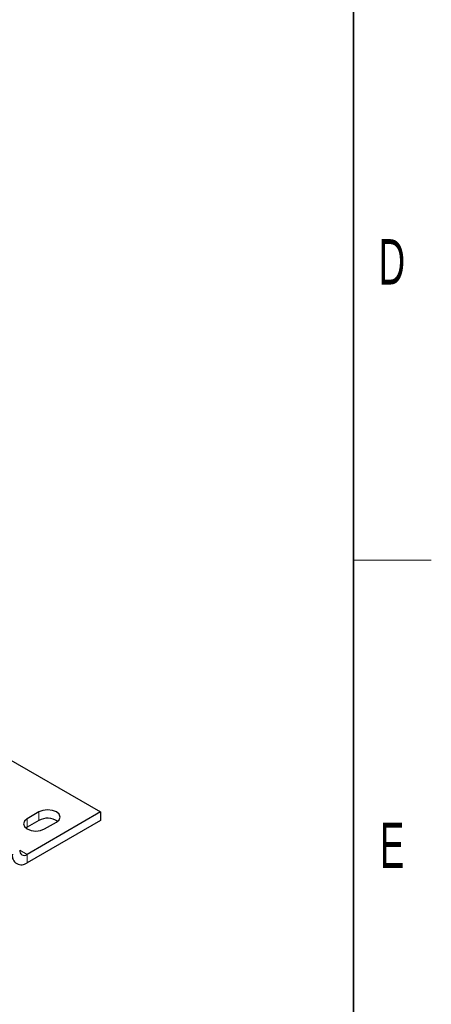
# Model space of a CAD drawing. Header units: millimetres. Extents: x 5 to 418, y 2 to 292.
# Tile 37 of 41: x 382 to 414, y 68 to 144. Entities that reach past the tile are written whole.
import ezdxf

# ---------------------------------------------------------------- set-up
doc = ezdxf.new("R2010")
doc.units = ezdxf.units.MM
doc.layers.add('SLD-0', color=7, linetype='Continuous')
doc.styles.add('SLDTEXTSTYLE0', font='TXT', dxfattribs={"width": 0.605})

msp = doc.modelspace()

# ---------------------------------------------------------------- linework, layer by layer
at = {"color": 7, "linetype": 'Continuous', "lineweight": 25}
for p, q in [((377.0132, 89.4347), (388.4836, 82.813)), ((388.4836, 82.813), (382.8268, 79.5473)), ((383.7319, 82.813), (382.8268, 82.2905)), ((388.4836, 82.813), (388.4836, 82.1597)), ((388.4836, 82.1597), (382.8268, 78.8941)), ((383.7319, 82.1597), (382.8268, 81.6372)), ((384.1844, 81.5067), (385.0895, 82.0292)), ((382.8268, 81.6372), (382.73, 81.572))]:
    msp.add_line(p, q, dxfattribs=at)
at = {"color": 7, "linetype": 'Continuous', "lineweight": 18}
for p, q in [((383.7319, 82.813), (383.7319, 82.1597)), ((382.8268, 82.2905), (382.8268, 81.6372)), ((382.2611, 79.8739), (382.8268, 79.5473)), ((382.8268, 79.5473), (382.8268, 78.8941))]:
    msp.add_line(p, q, dxfattribs=at)
at = {"color": 7, "linetype": 'Continuous', "lineweight": 25, "flags": 128}
for points in [[(385.0895, 82.0292), (385.2976, 82.209), (385.3707, 82.4211), (385.2976, 82.6332), (385.0895, 82.813), (384.7781, 82.9331), (384.4107, 82.9753), (384.0433, 82.9331), (383.7319, 82.813)], [(382.8268, 82.2905), (382.6187, 82.1107), (382.5456, 81.8986), (382.6187, 81.6865), (382.8268, 81.5067), (383.1382, 81.3866), (383.5056, 81.3444), (383.873, 81.3866), (384.1844, 81.5067)]]:
    msp.add_lwpolyline(points, dxfattribs=at)
at = {"color": 7, "linetype": 'Continuous', "lineweight": 25}
for centre, radius, start, end in [((384.4053, 80.9299), 1.4022, 56.156779, 118.704838), ((382.606, 79.8181), 0.3494, 170.785963, 309.203285), ((382.3851, 79.4356), 0.6987, 170.785963, 309.203285)]:
    msp.add_arc(centre, radius, start, end, dxfattribs=at)
at = {"layer": 'SLD-0', "lineweight": 35}
msp.add_line((408, 12), (408, 282.5), dxfattribs=at)
at = {"layer": 'SLD-0', "lineweight": 18}
msp.add_line((408, 102.25), (414, 102.25), dxfattribs=at)

# ---------------------------------------------------------------- texts
at = {"layer": 'SLD-0', "char_height": 3.5, "attachment_point": 2, "style": 'SLDTEXTSTYLE0'}
for s, insert in [('D', (410.9597, 127.0011)), ('E', (410.9816, 82.0011))]:
    msp.add_mtext(s, dxfattribs=dict(at, insert=insert))

doc.saveas('drawing.dxf')
